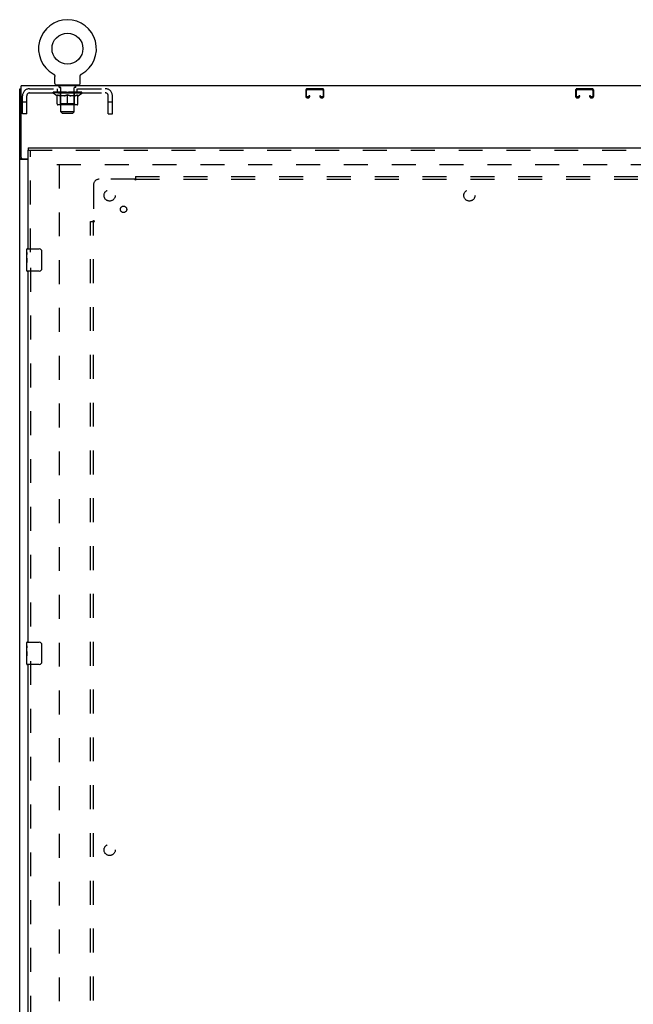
# Model space of a CAD drawing. Header units: inches. Extents: x 0 to 193, y 0 to 125.
# Tile 4 of 99: x 37 to 64, y 39 to 83. Entities that reach past the tile are written whole.
import ezdxf

# ---------------------------------------------------------------- set-up
doc = ezdxf.new("R2010")
doc.units = ezdxf.units.IN
doc.header["$LTSCALE"] = 10.63801
doc.header["$MEASUREMENT"] = 0
doc.linetypes.add('HIDDEN', pattern=[0.2, 0.1, -0.1])
doc.layers.get('0').update_dxf_attribs({"linetype": 'CONTINUOUS'})
for name, color, linetype in [('DEFAULT_2', 8, 'HIDDEN'), ('MAIN_ENCLOSURE_DOOR_ASSEMBLY', 7, 'CONTINUOUS'), ('MAIN_ENCLOSURE_SUBPANEL', 7, 'CONTINUOUS')]:
    doc.layers.add(name, color=color, linetype=linetype)

msp = doc.modelspace()

# ---------------------------------------------------------------- linework, layer by layer
at = {"color": 7, "linetype": 'Continuous'}
for p, q in [((38.212, 80.768), (38.212, 80.768)), ((38.212, 80.768), (38.216, 80.765)), ((38.213, 80.767), (38.214, 80.766)), ((38.216, 80.765), (38.22, 80.763)), ((38.224, 80.76), (38.228, 80.757)), ((38.228, 80.757), (38.232, 80.754)), ((38.232, 80.754), (38.236, 80.75)), ((38.236, 80.75), (38.24, 80.747)), ((38.24, 80.747), (38.244, 80.743)), ((38.243, 80.743), (38.247, 80.74)), ((38.247, 80.74), (38.25, 80.736)), ((38.25, 80.736), (38.254, 80.732)), ((38.253, 80.732), (38.257, 80.728)), ((38.257, 80.728), (38.26, 80.724)), ((38.259, 80.724), (38.262, 80.719)), ((38.262, 80.719), (38.265, 80.715)), ((38.265, 80.715), (38.267, 80.711)), ((38.267, 80.711), (38.27, 80.706)), ((38.27, 80.706), (38.272, 80.701)), ((38.272, 80.702), (38.274, 80.697)), ((38.274, 80.697), (38.276, 80.692)), ((38.276, 80.692), (38.277, 80.687)), ((38.277, 80.687), (38.279, 80.682)), ((38.279, 80.682), (38.28, 80.677)), ((38.28, 80.678), (38.281, 80.672)), ((38.281, 80.673), (38.282, 80.668)), ((38.282, 80.668), (38.283, 80.663)), ((38.283, 80.663), (38.284, 80.657)), ((38.284, 80.657), (38.284, 80.652)), ((38.284, 80.329), (38.284, 80.643)), ((39.409, 80.647), (39.41, 80.652)), ((39.409, 80.647), (39.41, 80.652)), ((39.409, 80.643), (39.409, 80.647)), ((39.409, 80.329), (39.409, 80.643)), ((39.41, 80.657), (39.411, 80.663)), ((39.41, 80.652), (39.41, 80.657)), ((39.411, 80.668), (39.412, 80.673)), ((39.411, 80.663), (39.411, 80.668)), ((39.412, 80.672), (39.414, 80.678)), ((39.414, 80.677), (39.415, 80.682)), ((39.415, 80.682), (39.416, 80.687)), ((39.416, 80.687), (39.418, 80.692)), ((39.418, 80.692), (39.42, 80.697)), ((39.42, 80.697), (39.422, 80.702)), ((39.422, 80.701), (39.424, 80.706)), ((39.424, 80.706), (39.426, 80.711)), ((39.426, 80.711), (39.429, 80.715)), ((39.429, 80.715), (39.431, 80.719)), ((39.431, 80.719), (39.434, 80.724)), ((39.434, 80.724), (39.437, 80.728)), ((39.437, 80.728), (39.44, 80.732)), ((39.44, 80.732), (39.443, 80.736)), ((39.443, 80.736), (39.447, 80.74)), ((39.447, 80.74), (39.45, 80.743)), ((39.45, 80.743), (39.454, 80.747)), ((39.454, 80.747), (39.458, 80.75)), ((39.457, 80.75), (39.461, 80.754)), ((39.461, 80.754), (39.465, 80.757)), ((39.465, 80.757), (39.469, 80.76)), ((39.469, 80.76), (39.473, 80.763)), ((39.473, 80.763), (39.478, 80.765)), ((39.473, 80.763), (39.475, 80.763)), ((39.478, 80.765), (39.482, 80.768)), ((39.479, 80.766), (39.481, 80.767)), ((39.482, 80.768), (39.482, 80.768)), ((36.784, 77.042), (36.784, 80.23)), ((76.159, 80.23), (36.784, 80.23)), ((38.347, 80.26), (38.347, 80.23)), ((39.347, 80.26), (38.347, 80.26)), ((39.347, 80.26), (39.347, 80.23)), ((36.722, 8.355), (36.722, 80.105)), ((36.722, 80.105), (36.784, 80.105)), ((36.819, 76.986), (36.722, 76.986)), ((37.097, 76.949), (36.782, 76.949)), ((36.847, 76.98), (37.097, 76.98))]:
    msp.add_line(p, q, dxfattribs=at)
for points in [[(38.22, 80.763), (38.224, 80.76), (38.228, 80.757)], [(38.284, 80.652), (38.284, 80.647), (38.284, 80.643)], [(36.753, 76.962), (36.749, 76.964), (36.746, 76.965), (36.742, 76.967), (36.739, 76.968), (36.736, 76.97), (36.733, 76.971), (36.731, 76.973), (36.729, 76.974), (36.727, 76.976), (36.725, 76.978), (36.724, 76.979), (36.723, 76.981), (36.722, 76.983), (36.722, 76.984), (36.722, 76.986)], [(36.782, 76.949), (36.78, 76.95), (36.778, 76.952), (36.775, 76.953), (36.772, 76.955), (36.768, 76.956), (36.765, 76.958), (36.761, 76.959), (36.753, 76.962)]]:
    msp.add_lwpolyline(points, dxfattribs=at)
at = {"color": 3, "linetype": 'Continuous'}
msp.add_lwpolyline([(36.877, 76.949), (36.877, 76.95), (36.878, 76.952), (36.877, 76.954), (36.877, 76.955), (36.877, 76.957), (36.876, 76.959), (36.875, 76.96), (36.874, 76.962), (36.872, 76.963), (36.871, 76.965), (36.869, 76.966), (36.868, 76.967), (36.866, 76.968), (36.864, 76.97), (36.862, 76.971), (36.86, 76.972), (36.857, 76.974), (36.855, 76.975), (36.854, 76.976), (36.852, 76.978), (36.85, 76.979), (36.85, 76.98)], dxfattribs=at)
at = {"color": 7, "linetype": 'Continuous'}
msp.add_circle((38.847, 81.888), 0.688, dxfattribs=at)
for centre, radius, start, end in [((38.847, 81.888), 1.288, 299.5053, 240.4947), ((38.353, 80.329), 0.069, 180, 265), ((39.34, 80.329), 0.069, 275, 360), ((36.847, 77.042), 0.0625, 180, 270)]:
    msp.add_arc(centre, radius, start, end, dxfattribs=at)
at = {"layer": 'DEFAULT_2', "color": 8, "linetype": 'HIDDEN'}
for p, q in [((38.219, 80.763), (38.22, 80.763)), ((38.482, 80.17), (38.482, 80.25)), ((38.534, 80.26), (38.534, 80.23)), ((39.159, 80.26), (39.159, 80.23)), ((39.212, 80.17), (39.212, 80.25)), ((36.847, 78.98), (36.847, 79.788)), ((37.034, 78.98), (37.034, 79.788)), ((37.164, 80.105), (40.53, 80.105)), ((37.164, 79.918), (40.53, 79.918)), ((38.214, 79.899), (38.214, 79.946)), ((38.373, 79.788), (38.214, 79.899)), ((39.48, 79.899), (38.214, 79.899)), ((38.223, 79.939), (38.223, 79.946)), ((38.232, 79.936), (38.232, 79.939)), ((38.232, 79.936), (39.462, 79.936)), ((38.241, 79.936), (38.241, 79.939)), ((38.242, 79.936), (38.242, 79.939)), ((38.252, 79.939), (38.252, 79.946)), ((38.268, 79.936), (38.268, 79.939)), ((38.27, 79.936), (38.27, 79.939)), ((38.298, 79.939), (38.298, 79.946)), ((38.313, 79.936), (38.313, 79.939)), ((38.316, 79.936), (38.316, 79.939)), ((38.52, 79.939), (38.319, 79.939)), ((38.362, 79.939), (38.362, 79.946)), ((38.363, 79.936), (38.363, 79.939)), ((38.364, 79.936), (38.364, 79.939)), ((38.367, 79.936), (38.367, 79.939)), ((38.373, 79.788), (38.383, 79.788)), ((38.374, 79.936), (38.374, 79.939)), ((38.374, 79.936), (38.374, 79.939)), ((38.377, 79.936), (38.377, 79.939)), ((38.381, 79.936), (38.381, 79.94)), ((38.383, 79.425), (38.383, 79.831)), ((38.385, 79.936), (38.385, 79.939)), ((38.399, 79.936), (38.399, 79.939)), ((38.409, 79.918), (38.409, 80.105)), ((38.417, 79.936), (38.417, 79.939)), ((38.418, 79.936), (38.418, 79.942)), ((38.438, 79.936), (38.438, 79.939)), ((38.438, 79.936), (38.438, 79.939)), ((38.44, 79.939), (38.44, 79.946)), ((38.449, 79.936), (38.449, 79.939)), ((38.454, 79.936), (38.454, 79.939)), ((38.463, 79.936), (38.463, 79.939)), ((38.474, 79.936), (38.474, 79.943)), ((38.49, 79.936), (38.49, 79.939)), ((38.552, 80.16), (38.492, 80.16)), ((38.493, 79.936), (38.493, 79.939)), ((38.52, 79.936), (38.52, 79.939)), ((38.587, 79.939), (38.525, 79.939)), ((38.706, 79.788), (38.526, 79.788)), ((38.53, 79.939), (38.53, 79.946)), ((38.534, 79.427), (38.534, 79.896)), ((38.537, 79.936), (38.537, 79.939)), ((38.542, 79.936), (38.542, 79.939)), ((38.547, 79.079), (38.547, 80.15)), ((38.548, 79.936), (38.548, 79.944)), ((38.552, 79.936), (38.552, 79.939)), ((38.563, 79.936), (38.563, 79.939)), ((38.587, 79.936), (38.587, 79.939)), ((38.662, 79.939), (38.603, 79.939)), ((38.623, 79.936), (38.623, 79.939)), ((38.63, 79.939), (38.63, 79.946)), ((38.634, 79.936), (38.634, 79.939)), ((38.636, 79.936), (38.636, 79.945)), ((38.639, 79.936), (38.639, 79.939)), ((38.646, 79.936), (38.646, 79.939)), ((38.662, 79.936), (38.662, 79.939)), ((38.742, 79.939), (38.688, 79.939)), ((38.701, 79.936), (38.701, 79.939)), ((38.732, 79.939), (38.847, 79.946)), ((38.737, 79.939), (38.737, 79.946)), ((38.737, 79.939), (38.737, 79.946)), ((38.737, 79.946), (38.737, 79.946)), ((38.737, 79.936), (38.737, 79.939)), ((38.741, 79.936), (38.741, 79.939)), ((38.742, 79.936), (38.742, 79.939)), ((38.743, 79.936), (38.743, 79.939)), ((38.826, 79.939), (38.778, 79.939)), ((38.783, 79.936), (38.783, 79.939)), ((38.826, 79.936), (38.826, 79.939)), ((38.844, 79.939), (38.844, 79.939)), ((38.844, 79.936), (38.844, 79.939)), ((38.844, 79.936), (38.844, 79.939)), ((38.847, 79.939), (38.847, 79.946)), ((38.847, 79.387), (38.847, 79.831)), ((38.849, 79.936), (38.849, 79.939)), ((38.849, 79.939), (38.85, 79.939)), ((38.85, 79.936), (38.85, 79.939)), ((38.851, 79.939), (38.916, 79.939)), ((38.868, 79.936), (38.868, 79.939)), ((38.884, 79.939), (38.884, 79.944)), ((38.884, 79.944), (38.961, 79.939)), ((38.905, 79.939), (38.905, 79.942)), ((38.91, 79.936), (38.91, 79.939)), ((38.951, 79.936), (38.951, 79.939)), ((38.951, 79.936), (38.951, 79.939)), ((38.951, 79.939), (39.006, 79.939)), ((38.952, 79.936), (38.952, 79.939)), ((38.956, 79.939), (38.956, 79.946)), ((38.956, 79.946), (38.957, 79.946)), ((38.956, 79.936), (38.956, 79.939)), ((38.957, 79.939), (38.957, 79.946)), ((39.168, 79.788), (38.988, 79.788)), ((38.993, 79.936), (38.993, 79.939)), ((39.032, 79.936), (39.032, 79.939)), ((39.032, 79.939), (39.091, 79.939)), ((39.047, 79.936), (39.047, 79.939)), ((39.055, 79.936), (39.055, 79.939)), ((39.057, 79.936), (39.057, 79.945)), ((39.06, 79.936), (39.06, 79.939)), ((39.063, 79.939), (39.063, 79.946)), ((39.071, 79.936), (39.071, 79.939)), ((39.107, 79.936), (39.107, 79.939)), ((39.107, 79.939), (39.169, 79.939)), ((39.131, 79.936), (39.131, 79.939)), ((39.202, 80.16), (39.142, 80.16)), ((39.142, 79.936), (39.142, 79.939)), ((39.146, 79.936), (39.146, 79.944)), ((39.147, 79.079), (39.147, 80.15)), ((39.152, 79.936), (39.152, 79.939)), ((39.157, 79.936), (39.157, 79.939)), ((39.16, 79.427), (39.16, 79.896)), ((39.163, 79.939), (39.163, 79.946)), ((39.174, 79.936), (39.174, 79.939)), ((39.174, 79.939), (39.375, 79.939)), ((39.201, 79.936), (39.201, 79.939)), ((39.204, 79.936), (39.204, 79.939)), ((39.22, 79.936), (39.22, 79.943)), ((39.231, 79.936), (39.231, 79.939)), ((39.24, 79.936), (39.24, 79.939)), ((39.244, 79.936), (39.244, 79.939)), ((39.254, 79.939), (39.254, 79.946)), ((39.255, 79.936), (39.255, 79.939)), ((39.255, 79.936), (39.255, 79.939)), ((39.276, 79.936), (39.276, 79.942)), ((39.276, 79.936), (39.276, 79.939)), ((39.284, 79.918), (39.284, 80.105)), ((39.294, 79.936), (39.294, 79.939)), ((39.309, 79.936), (39.309, 79.939)), ((39.31, 79.425), (39.31, 79.831)), ((39.31, 79.788), (39.321, 79.788)), ((39.313, 79.936), (39.313, 79.94)), ((39.316, 79.936), (39.316, 79.939)), ((39.32, 79.936), (39.32, 79.939)), ((39.32, 79.936), (39.32, 79.939)), ((39.321, 79.788), (39.48, 79.899)), ((39.327, 79.936), (39.327, 79.939)), ((39.33, 79.936), (39.33, 79.939)), ((39.331, 79.936), (39.331, 79.939)), ((39.332, 79.939), (39.332, 79.946)), ((39.378, 79.936), (39.378, 79.939)), ((39.381, 79.936), (39.381, 79.939)), ((39.395, 79.939), (39.395, 79.946)), ((39.424, 79.936), (39.424, 79.939)), ((39.426, 79.936), (39.426, 79.939)), ((39.442, 79.939), (39.442, 79.946)), ((39.452, 79.936), (39.452, 79.939)), ((39.453, 79.936), (39.453, 79.939)), ((39.462, 79.936), (39.462, 79.939)), ((39.47, 79.939), (39.47, 79.946)), ((39.48, 79.899), (39.48, 79.946)), ((40.66, 78.98), (40.66, 79.788)), ((40.847, 78.98), (40.847, 79.788)), ((49.441, 80.025), (49.441, 79.779)), ((49.481, 79.779), (49.481, 80.025)), ((50.173, 80.105), (49.521, 80.105)), ((49.521, 80.065), (50.173, 80.065)), ((49.588, 79.792), (49.588, 79.779)), ((49.628, 79.792), (49.588, 79.792)), ((49.628, 79.779), (49.628, 79.792)), ((50.066, 79.792), (50.066, 79.779)), ((50.106, 79.792), (50.066, 79.792)), ((50.106, 79.779), (50.106, 79.792)), ((50.213, 80.025), (50.213, 79.779)), ((50.253, 79.779), (50.253, 80.025)), ((61.441, 80.025), (61.441, 79.779)), ((61.481, 79.779), (61.481, 80.025)), ((62.173, 80.105), (61.521, 80.105)), ((61.521, 80.065), (62.173, 80.065)), ((61.588, 79.792), (61.588, 79.779)), ((61.628, 79.792), (61.588, 79.792)), ((61.628, 79.779), (61.628, 79.792)), ((62.066, 79.792), (62.066, 79.779)), ((62.106, 79.792), (62.066, 79.792)), ((62.106, 79.779), (62.106, 79.792)), ((62.213, 80.025), (62.213, 79.779)), ((62.253, 79.779), (62.253, 80.025)), ((37.034, 79.51), (36.847, 79.51)), ((39.273, 79.387), (38.42, 79.387)), ((38.534, 79.427), (38.494, 79.387)), ((39.16, 79.427), (38.534, 79.427)), ((39.16, 79.427), (39.199, 79.387)), ((40.847, 79.51), (40.66, 79.51)), ((49.548, 79.739), (49.521, 79.739)), ((49.521, 79.699), (49.548, 79.699)), ((50.173, 79.739), (50.146, 79.739)), ((50.146, 79.699), (50.173, 79.699)), ((61.548, 79.739), (61.521, 79.739)), ((61.521, 79.699), (61.548, 79.699)), ((62.173, 79.739), (62.146, 79.739)), ((62.146, 79.699), (62.173, 79.699)), ((37.034, 78.98), (36.847, 78.98)), ((38.616, 79.01), (38.547, 79.079)), ((39.147, 79.079), (38.547, 79.079)), ((38.616, 79.01), (39.078, 79.01)), ((39.078, 79.01), (39.147, 79.079)), ((40.66, 78.98), (40.847, 78.98)), ((38.378, 76.73), (73.316, 76.73)), ((38.472, 76.73), (38.472, 15.73))]:
    msp.add_line(p, q, dxfattribs=at)
for points in [[(38.383, 79.831), (38.409, 79.821), (38.435, 79.812), (38.459, 79.804), (38.484, 79.798), (38.509, 79.792), (38.533, 79.788)], [(38.526, 79.788), (38.502, 79.792), (38.479, 79.798), (38.455, 79.804), (38.432, 79.812), (38.408, 79.821), (38.383, 79.83)], [(38.696, 79.788), (38.721, 79.792), (38.746, 79.798), (38.771, 79.805), (38.796, 79.812), (38.821, 79.821), (38.847, 79.831)], [(38.847, 79.83), (38.823, 79.82), (38.799, 79.812), (38.775, 79.804), (38.752, 79.798), (38.729, 79.792), (38.706, 79.788)], [(38.847, 79.831), (38.873, 79.821), (38.898, 79.812), (38.924, 79.804), (38.948, 79.798), (38.973, 79.792), (38.998, 79.788)], [(38.988, 79.788), (38.965, 79.792), (38.942, 79.798), (38.918, 79.804), (38.895, 79.812), (38.871, 79.82), (38.847, 79.83)], [(39.16, 79.788), (39.185, 79.792), (39.21, 79.798), (39.235, 79.804), (39.26, 79.812), (39.285, 79.821), (39.31, 79.831)], [(39.31, 79.83), (39.286, 79.82), (39.262, 79.812), (39.238, 79.804), (39.215, 79.798), (39.191, 79.792), (39.168, 79.788)]]:
    msp.add_lwpolyline(points, dxfattribs=at)
for centre, radius, start, end in [((38.353, 80.329), 0.069, 265, 270), ((38.472, 80.25), 0.01, 0, 90), ((39.222, 80.25), 0.01, 90, 180), ((39.34, 80.329), 0.069, 270, 275), ((37.164, 79.788), 0.317, 90, 180), ((37.164, 79.788), 0.13, 90, 180), ((38.492, 80.17), 0.01, 180, 270), ((38.494, 79.896), 0.0398, 0, 90), ((38.537, 80.15), 0.01, 0, 90), ((39.157, 80.15), 0.01, 90, 180), ((39.199, 79.896), 0.0398, 90, 180), ((39.202, 80.17), 0.01, 270, 360), ((40.53, 79.788), 0.317, 0, 90), ((40.53, 79.788), 0.13, 0, 90), ((49.521, 80.025), 0.08, 90, 180), ((49.521, 79.779), 0.08, 180, 270), ((49.521, 80.025), 0.04, 90, 180), ((49.521, 79.779), 0.04, 180, 270), ((49.548, 79.779), 0.08, 270, 360), ((49.548, 79.779), 0.04, 270, 360), ((50.146, 79.779), 0.08, 180, 270), ((50.146, 79.779), 0.04, 180, 270), ((50.173, 80.025), 0.08, 0, 90), ((50.173, 80.025), 0.04, 0, 90), ((50.173, 79.779), 0.08, 270, 360), ((50.173, 79.779), 0.04, 270, 360), ((61.521, 80.025), 0.08, 90, 180), ((61.521, 79.779), 0.08, 180, 270), ((61.521, 80.025), 0.04, 90, 180), ((61.521, 79.779), 0.04, 180, 270), ((61.548, 79.779), 0.08, 270, 360), ((61.548, 79.779), 0.04, 270, 360), ((62.146, 79.779), 0.08, 180, 270), ((62.146, 79.779), 0.04, 180, 270), ((62.173, 80.025), 0.08, 0, 90), ((62.173, 80.025), 0.04, 0, 90), ((62.173, 79.779), 0.08, 270, 360), ((62.173, 79.779), 0.04, 270, 360), ((38.42, 79.425), 0.0371, 180, 270), ((39.273, 79.425), 0.0371, 270, 360)]:
    msp.add_arc(centre, radius, start, end, dxfattribs=at)
for centre, major_axis, ratio, start_param, end_param in [((38.194, 79.934), (0.198, 0), 0.060556, 0.430652, 1.470503), ((38.847, 79.946), (0.633, 0.007), 0.05963, 2.96643, 3.140963), ((38.847, 79.946), (0.633, 0), 0.060556, 3.141593, 3.316126), ((38.194, 79.927), (0.198, 0.002), 0.05963, 1.376596, 1.469874), ((38.169, 79.934), (0.198, 0.002), 0.05963, 0.25549, 1.295341), ((38.238, 79.934), (0.198, -0.002), 0.05963, 0.605815, 1.645666), ((38.847, 79.946), (0.633, 0.013), 0.05688, 2.791345, 2.965878), ((38.847, 79.946), (0.633, -0.007), 0.05963, -2.96643, -2.791898), ((38.238, 79.927), (0.198, 0), 0.060556, 1.551758, 1.645036), ((38.169, 79.927), (0.198, 0.004), 0.05688, 1.20151, 1.294789), ((38.239, 79.929), (0.164, 0.002), 0.05963, 1.065228, 1.614276), ((38.219, 79.929), (0.164, 0.003), 0.05688, 0.890143, 1.43919), ((38.277, 79.929), (0.164, 0), 0.060556, 1.240391, 1.789438), ((38.166, 79.934), (0.198, 0.004), 0.05688, 0.080405, 1.120256), ((38.301, 79.934), (0.198, -0.004), 0.05688, 0.7809, 1.820751), ((38.847, 79.946), (0.633, 0.019), 0.052395, 2.616403, 2.790936), ((38.847, 79.946), (0.633, -0.013), 0.05688, -2.791345, -2.616812), ((38.301, 79.927), (0.198, -0.002), 0.05963, 1.72692, 1.820198), ((38.166, 79.927), (0.198, 0.006), 0.052395, 1.026568, 1.119847), ((38.219, 79.929), (0.164, 0.005), 0.052395, 0.715201, 1.264248), ((38.333, 79.929), (0.164, -0.002), 0.05963, 1.415553, 1.9646), ((38.38, 79.934), (0.198, -0.006), 0.052395, 0.955842, 1.995693), ((38.847, 79.946), (0.633, 0.025), 0.046319, 2.441654, 2.616187), ((38.847, 79.946), (0.633, -0.019), 0.052395, -2.616403, -2.44187), ((38.183, 79.934), (0.198, 0.006), 0.052395, -0.094537, 0.945314), ((38.38, 79.927), (0.198, -0.004), 0.05688, 1.902006, 1.995284), ((38.183, 79.927), (0.198, 0.008), 0.046319, 0.851819, 0.945098), ((38.237, 79.929), (0.164, 0.006), 0.046319, 0.540452, 1.089499), ((38.404, 79.929), (0.164, -0.003), 0.05688, 1.590638, 2.139686), ((38.473, 79.934), (0.198, -0.008), 0.046319, 1.130591, 2.170442), ((38.847, 79.946), (0.633, 0.029), 0.038841, 2.267123, 2.441656), ((38.847, 79.946), (0.633, -0.025), 0.046319, -2.441654, -2.267121), ((38.22, 79.934), (0.198, 0.008), 0.046319, -0.269286, 0.770565), ((38.473, 79.927), (0.198, -0.006), 0.052395, 2.076947, 2.170226), ((38.22, 79.927), (0.198, 0.009), 0.038841, 0.677289, 0.770567), ((38.274, 79.929), (0.164, 0.008), 0.038841, 0.365921, 0.914969), ((38.489, 79.929), (0.164, -0.005), 0.052395, 1.76558, 2.314627), ((38.578, 79.934), (0.198, -0.009), 0.038841, 1.305122, 2.344973), ((38.847, 79.946), (0.633, 0.033), 0.030195, 2.09281, 2.267343), ((38.276, 79.934), (0.198, 0.009), 0.038841, -0.443817, 0.596034), ((38.847, 79.946), (0.633, -0.029), 0.038841, -2.267123, -2.092591), ((38.578, 79.927), (0.198, -0.008), 0.046319, 2.251696, 2.344975), ((38.276, 79.927), (0.198, 0.01), 0.030195, 0.502975, 0.596254), ((38.328, 79.929), (0.164, 0.009), 0.030195, 0.191608, 0.740655), ((38.584, 79.929), (0.164, -0.006), 0.046319, 1.940329, 2.489376), ((38.35, 79.934), (0.198, 0.01), 0.030195, -0.61813, 0.421721), ((38.691, 79.934), (0.198, -0.01), 0.030195, 1.479435, 2.519286), ((38.847, 79.946), (0.633, 0.036), 0.020645, 1.918687, 2.09322), ((38.847, 79.946), (0.633, -0.033), 0.030195, -2.09281, -1.918277), ((38.691, 79.927), (0.198, -0.009), 0.038841, 2.426227, 2.519505), ((38.35, 79.927), (0.198, 0.011), 0.020645, 0.328852, 0.422131), ((38.398, 79.929), (0.164, 0.009), 0.020645, 0.017485, 0.566532), ((38.687, 79.929), (0.164, -0.008), 0.038841, 2.11486, 2.663907), ((38.438, 79.934), (0.198, 0.011), 0.020645, -0.792253, 0.247598), ((38.809, 79.934), (0.198, -0.011), 0.020645, 1.653558, 2.693409), ((38.847, 79.946), (0.633, 0.038), 0.010478, 1.744704, 1.919237), ((38.847, 79.946), (0.633, -0.036), 0.020645, -1.918687, -1.744154), ((38.809, 79.927), (0.198, -0.01), 0.030195, 2.60054, 2.693819), ((38.438, 79.927), (0.198, 0.012), 0.010478, 0.154869, 0.248148), ((38.482, 79.929), (0.164, 0.01), 0.010478, 6.126688, 6.675735), ((38.796, 79.929), (0.164, -0.009), 0.030195, 2.289173, 2.83822), ((38.539, 79.934), (0.198, 0.012), 0.010478, -0.966236, -0.000846), ((38.928, 79.934), (0.198, -0.012), 0.010478, 1.827541, 2.867392), ((38.847, 79.946), (0.633, -0.038), 0.010478, -1.744704, -1.563007), ((38.928, 79.927), (0.198, -0.011), 0.020645, 2.774664, 2.867942), ((38.906, 79.929), (0.164, -0.009), 0.020645, 2.463296, 3.012344), ((38.766, 79.934), (0.198, 0.012), 0.010478, 0.274201, 1.314052), ((38.68, 79.929), (0.164, 0.01), 0.010478, -0.000483, 0.504314), ((38.65, 79.927), (0.198, 0.012), 0.010478, 0.099668, 0.192946), ((38.847, 79.946), (0.633, 0.038), 0.010478, -1.571421, -1.396888), ((39.014, 79.929), (0.164, -0.01), 0.010478, 2.637279, 3.14189), ((39.044, 79.927), (0.198, -0.012), 0.010478, 2.74231, 2.948646), ((38.885, 79.934), (0.198, 0.011), 0.020645, 0.448184, 1.488034), ((38.788, 79.929), (0.164, 0.009), 0.020645, 0.129249, 0.678296), ((38.766, 79.927), (0.198, 0.011), 0.020645, 0.273651, 0.366929), ((39.154, 79.934), (0.198, -0.012), 0.010478, -3.140747, -2.175357), ((38.847, 79.946), (0.633, 0.036), 0.020645, -1.397439, -1.222906), ((38.847, 79.946), (0.633, -0.038), 0.010478, 1.222355, 1.396888), ((39.003, 79.934), (0.198, 0.01), 0.030195, 0.622307, 1.662158), ((38.898, 79.929), (0.164, 0.009), 0.030195, 0.303372, 0.852419), ((39.211, 79.929), (0.164, -0.01), 0.010478, 2.749043, 3.29809), ((39.255, 79.934), (0.198, -0.011), 0.020645, 2.893995, 3.933846), ((38.885, 79.927), (0.198, 0.01), 0.030195, 0.447774, 0.541052), ((39.255, 79.927), (0.198, -0.012), 0.010478, 2.893445, 2.986723), ((38.847, 79.946), (0.633, 0.033), 0.030195, -1.223315, -1.048783), ((39.116, 79.934), (0.198, 0.009), 0.038841, 0.79662, 1.836471), ((38.847, 79.946), (0.633, -0.036), 0.020645, 1.048373, 1.222906), ((39.006, 79.929), (0.164, 0.008), 0.038841, 0.477686, 1.026733), ((39.295, 79.929), (0.164, -0.009), 0.020645, 2.57506, 3.124108), ((39.344, 79.934), (0.198, -0.01), 0.030195, 2.719872, 3.759723), ((39.22, 79.934), (0.198, 0.008), 0.046319, 0.971151, 2.011002), ((39.003, 79.927), (0.198, 0.009), 0.038841, 0.622087, 0.715366), ((39.344, 79.927), (0.198, -0.011), 0.020645, 2.719462, 2.812741), ((38.847, 79.946), (0.633, 0.029), 0.038841, -1.049002, -0.874469), ((38.847, 79.946), (0.633, -0.033), 0.030195, 0.87425, 1.048783), ((39.11, 79.929), (0.164, 0.006), 0.046319, 0.652216, 1.201263), ((39.314, 79.934), (0.198, 0.006), 0.052395, 1.1459, 2.185751), ((39.365, 79.929), (0.164, -0.009), 0.030195, 2.400937, 2.949985), ((39.418, 79.934), (0.198, -0.009), 0.038841, 2.545558, 3.585409), ((39.205, 79.929), (0.164, 0.005), 0.052395, 0.826965, 1.376012), ((39.116, 79.927), (0.198, 0.008), 0.046319, 0.796618, 0.889896), ((39.418, 79.927), (0.198, -0.01), 0.030195, 2.545339, 2.638617), ((39.393, 79.934), (0.198, 0.004), 0.05688, 1.320842, 2.360692), ((38.847, 79.946), (0.633, 0.025), 0.046319, -0.874471, -0.699939), ((38.847, 79.946), (0.633, -0.029), 0.038841, 0.699936, 0.874469), ((39.474, 79.934), (0.198, -0.008), 0.046319, 2.371028, 3.410879), ((39.42, 79.929), (0.164, -0.008), 0.038841, 2.226624, 2.775671), ((39.456, 79.934), (0.198, 0.002), 0.05963, 1.495927, 2.535778), ((39.29, 79.929), (0.164, 0.003), 0.05688, 1.001907, 1.550954), ((39.511, 79.934), (0.198, -0.006), 0.052395, 2.196279, 3.23613), ((39.457, 79.929), (0.164, -0.006), 0.046319, 2.052093, 2.601141), ((39.22, 79.927), (0.198, 0.006), 0.052395, 0.971367, 1.064645), ((39.5, 79.934), (0.198, 0), 0.060556, 1.671089, 2.71094), ((39.474, 79.927), (0.198, -0.009), 0.038841, 2.371026, 2.464304), ((39.528, 79.934), (0.198, -0.004), 0.05688, 2.021337, 3.061188), ((38.847, 79.946), (0.633, 0.019), 0.052395, -0.699723, -0.52519), ((38.847, 79.946), (0.633, -0.025), 0.046319, 0.525406, 0.699939), ((39.524, 79.934), (0.198, -0.002), 0.05963, 1.846251, 2.886102), ((39.361, 79.929), (0.164, 0.002), 0.05963, 1.176993, 1.72604), ((39.475, 79.929), (0.164, -0.005), 0.052395, 1.877344, 2.426392), ((39.416, 79.929), (0.164, 0), 0.060556, 1.352155, 1.901202), ((39.474, 79.929), (0.164, -0.003), 0.05688, 1.702402, 2.25145), ((39.455, 79.929), (0.164, -0.002), 0.05963, 1.527317, 2.076364), ((39.314, 79.927), (0.198, 0.004), 0.05688, 1.146309, 1.239587), ((39.511, 79.927), (0.198, -0.008), 0.046319, 2.196495, 2.289773), ((38.847, 79.946), (0.633, 0.013), 0.05688, -0.524781, -0.350248), ((38.847, 79.946), (0.633, -0.019), 0.052395, 0.350657, 0.52519), ((39.393, 79.927), (0.198, 0.002), 0.05963, 1.321394, 1.414673), ((39.528, 79.927), (0.198, -0.006), 0.052395, 2.021746, 2.115024), ((38.847, 79.946), (0.633, 0.007), 0.05963, -0.349695, -0.175162), ((38.847, 79.946), (0.633, -0.013), 0.05688, 0.175715, 0.350248), ((39.456, 79.927), (0.198, 0), 0.060556, 1.496556, 1.589835), ((39.524, 79.927), (0.198, -0.004), 0.05688, 1.846804, 1.940083), ((39.5, 79.927), (0.198, -0.002), 0.05963, 1.671719, 1.764997), ((38.847, 79.946), (0.633, 0), 0.060556, -0.174533, 0), ((38.847, 79.946), (0.633, -0.007), 0.05963, 0.000629, 0.175162)]:
    msp.add_ellipse(centre, major_axis=major_axis, ratio=ratio, start_param=start_param, end_param=end_param, dxfattribs=at)
at = {"layer": 'MAIN_ENCLOSURE_DOOR_ASSEMBLY', "color": 7, "linetype": 'Continuous'}
for p, q in [((37.097, 77.48), (37.097, 77.376)), ((37.037, 72.819), (37.037, 72.965)), ((37.037, 72.561), (37.037, 72.818)), ((37.043, 72.763), (37.037, 72.763)), ((37.044, 72.595), (37.044, 72.731)), ((37.052, 72.98), (37.592, 72.98)), ((37.692, 72.88), (37.692, 72.08)), ((37.037, 72.595), (37.044, 72.595)), ((37.037, 71.995), (37.037, 72.559)), ((37.038, 72.532), (37.037, 72.532)), ((37.037, 72.4), (37.043, 72.4)), ((37.037, 72.364), (37.044, 72.364)), ((37.037, 72.301), (37.044, 72.301)), ((37.038, 72.534), (37.04, 72.512)), ((37.044, 72.134), (37.044, 72.364)), ((37.037, 72.134), (37.044, 72.134)), ((37.592, 71.98), (37.052, 71.98)), ((37.037, 55.319), (37.037, 55.465)), ((37.037, 55.061), (37.037, 55.318)), ((37.043, 55.263), (37.037, 55.263)), ((37.044, 55.095), (37.044, 55.231)), ((37.052, 55.48), (37.592, 55.48)), ((37.692, 55.38), (37.692, 54.58)), ((37.037, 55.095), (37.044, 55.095)), ((37.037, 54.495), (37.037, 55.059)), ((37.038, 55.032), (37.037, 55.032)), ((37.037, 54.9), (37.043, 54.9)), ((37.037, 54.864), (37.044, 54.864)), ((37.037, 54.801), (37.044, 54.801)), ((37.038, 55.034), (37.04, 55.012)), ((37.044, 54.634), (37.044, 54.864)), ((37.037, 54.634), (37.044, 54.634)), ((37.592, 54.48), (37.052, 54.48))]:
    msp.add_line(p, q, dxfattribs=at)
at = {"layer": 'MAIN_ENCLOSURE_DOOR_ASSEMBLY', "color": 3, "linetype": 'Continuous'}
for p, q in [((37.097, 77.48), (74.034, 77.48)), ((37.097, 72.98), (37.097, 77.376)), ((37.097, 55.48), (37.097, 71.98)), ((37.097, 37.98), (37.097, 54.48))]:
    msp.add_line(p, q, dxfattribs=at)
at = {"layer": 'MAIN_ENCLOSURE_DOOR_ASSEMBLY', "color": 8, "linetype": 'HIDDEN'}
for p, q in [((37.097, 77.376), (74.034, 77.376)), ((37.201, 72.825), (37.201, 77.376)), ((37.201, 72.135), (37.201, 55.325)), ((37.201, 54.635), (37.201, 37.825))]:
    msp.add_line(p, q, dxfattribs=at)
at = {"layer": 'MAIN_ENCLOSURE_DOOR_ASSEMBLY', "color": 7, "linetype": 'Continuous'}
for points in [[(37.037, 72.819), (37.037, 72.815), (37.037, 72.811), (37.038, 72.805), (37.039, 72.799), (37.04, 72.792), (37.04, 72.785), (37.041, 72.776), (37.042, 72.768)], [(37.042, 72.768), (37.043, 72.759), (37.043, 72.75), (37.044, 72.741), (37.044, 72.731)], [(37.685, 72.916), (37.687, 72.91), (37.689, 72.904), (37.69, 72.898), (37.691, 72.892), (37.692, 72.886), (37.692, 72.88)], [(37.037, 72.561), (37.037, 72.553), (37.037, 72.544), (37.038, 72.534)], [(37.04, 72.512), (37.041, 72.5), (37.042, 72.488), (37.043, 72.476), (37.043, 72.463), (37.044, 72.451), (37.044, 72.438), (37.044, 72.425), (37.043, 72.412), (37.043, 72.4), (37.042, 72.387), (37.041, 72.375)], [(37.692, 72.08), (37.692, 72.074), (37.691, 72.067), (37.69, 72.061), (37.689, 72.055), (37.687, 72.049), (37.685, 72.044)], [(37.037, 55.319), (37.037, 55.315), (37.037, 55.311), (37.038, 55.305), (37.039, 55.299), (37.04, 55.292), (37.04, 55.285), (37.041, 55.276), (37.042, 55.268)], [(37.042, 55.268), (37.043, 55.259), (37.043, 55.25), (37.044, 55.241), (37.044, 55.231)], [(37.685, 55.416), (37.687, 55.41), (37.689, 55.404), (37.69, 55.398), (37.691, 55.392), (37.692, 55.386), (37.692, 55.38)], [(37.037, 55.061), (37.037, 55.053), (37.037, 55.044), (37.038, 55.034)], [(37.04, 55.012), (37.041, 55), (37.042, 54.988), (37.043, 54.976), (37.043, 54.963), (37.044, 54.951), (37.044, 54.938), (37.044, 54.925), (37.043, 54.912), (37.043, 54.9), (37.042, 54.887), (37.041, 54.875)], [(37.692, 54.58), (37.692, 54.574), (37.691, 54.567), (37.69, 54.561), (37.689, 54.555), (37.687, 54.549), (37.685, 54.544)]]:
    msp.add_lwpolyline(points, dxfattribs=at)
for centre, radius, start, end in [((37.052, 72.965), 0.015, 90, 180), ((37.592, 72.88), 0.1, 21.1999, 90), ((37.052, 71.995), 0.015, 180, 270), ((37.592, 72.08), 0.1, 270, 338.7946), ((37.052, 55.465), 0.015, 90, 180), ((37.592, 55.38), 0.1, 21.1999, 90), ((37.052, 54.495), 0.015, 180, 270), ((37.592, 54.58), 0.1, 270, 338.7946)]:
    msp.add_arc(centre, radius, start, end, dxfattribs=at)
for centre in [(37.3, 72.396), (37.3, 54.896)]:
    msp.add_ellipse(centre, major_axis=(0.263, 0), ratio=0.432808, start_param=3.141593, end_param=3.321581, dxfattribs=at)
at = {"layer": 'MAIN_ENCLOSURE_SUBPANEL', "color": 8, "linetype": 'HIDDEN'}
for p, q in [((40.003, 75.824), (40.003, 74.234)), ((41.843, 76.074), (40.253, 76.074)), ((41.861, 76.092), (41.855, 76.086)), ((41.878, 76.199), (41.878, 76.112)), ((41.878, 76.199), (71.566, 76.199)), ((41.878, 76.112), (41.878, 76.033)), ((41.878, 76.074), (71.566, 76.074)), ((39.878, 18.261), (39.878, 74.199)), ((39.878, 74.199), (39.965, 74.199)), ((39.965, 74.199), (40.044, 74.199)), ((40.003, 18.261), (40.003, 74.199))]:
    msp.add_line(p, q, dxfattribs=at)
for points in [[(41.855, 76.086), (41.853, 76.084), (41.851, 76.082), (41.849, 76.08), (41.847, 76.078), (41.846, 76.077), (41.844, 76.075), (41.843, 76.074)], [(41.856, 76.054), (41.853, 76.059), (41.851, 76.061), (41.85, 76.064), (41.848, 76.066), (41.847, 76.068), (41.846, 76.07), (41.844, 76.072), (41.843, 76.074)], [(41.878, 76.033), (41.876, 76.033), (41.875, 76.034), (41.873, 76.035), (41.871, 76.036), (41.87, 76.037), (41.868, 76.038), (41.867, 76.039), (41.865, 76.041), (41.864, 76.043), (41.862, 76.044), (41.861, 76.046), (41.86, 76.048), (41.858, 76.05), (41.857, 76.052), (41.856, 76.054)], [(41.878, 76.112), (41.876, 76.11), (41.875, 76.108), (41.873, 76.106), (41.872, 76.104), (41.87, 76.102), (41.869, 76.1), (41.867, 76.099), (41.866, 76.097), (41.864, 76.095), (41.863, 76.094), (41.861, 76.092)], [(39.965, 74.199), (39.967, 74.2), (39.969, 74.202), (39.971, 74.203), (39.973, 74.205), (39.975, 74.206), (39.976, 74.208), (39.978, 74.209), (39.98, 74.211), (39.981, 74.213), (39.983, 74.214), (39.984, 74.216)], [(39.984, 74.216), (39.991, 74.222), (39.993, 74.224), (39.995, 74.226), (39.996, 74.228), (39.998, 74.229), (40, 74.231), (40.002, 74.233), (40.003, 74.234)], [(40.018, 74.224), (40.015, 74.225), (40.013, 74.227), (40.011, 74.228), (40.009, 74.23), (40.007, 74.231), (40.005, 74.233), (40.003, 74.234)], [(40.044, 74.199), (40.043, 74.2), (40.043, 74.202), (40.042, 74.204), (40.041, 74.205), (40.04, 74.207), (40.038, 74.208), (40.037, 74.21), (40.036, 74.211), (40.034, 74.213), (40.032, 74.214), (40.031, 74.216), (40.029, 74.217), (40.027, 74.218), (40.025, 74.22), (40.022, 74.221), (40.018, 74.224)]]:
    msp.add_lwpolyline(points, dxfattribs=at)
for centre, radius in [((40.722, 75.355), 0.25), ((56.722, 75.355), 0.25), ((41.341, 74.736), 0.141), ((40.722, 46.23), 0.25)]:
    msp.add_circle(centre, radius, dxfattribs=at)
msp.add_arc((40.253, 75.824), 0.25, 90, 180, dxfattribs=at)

doc.saveas('drawing.dxf')
